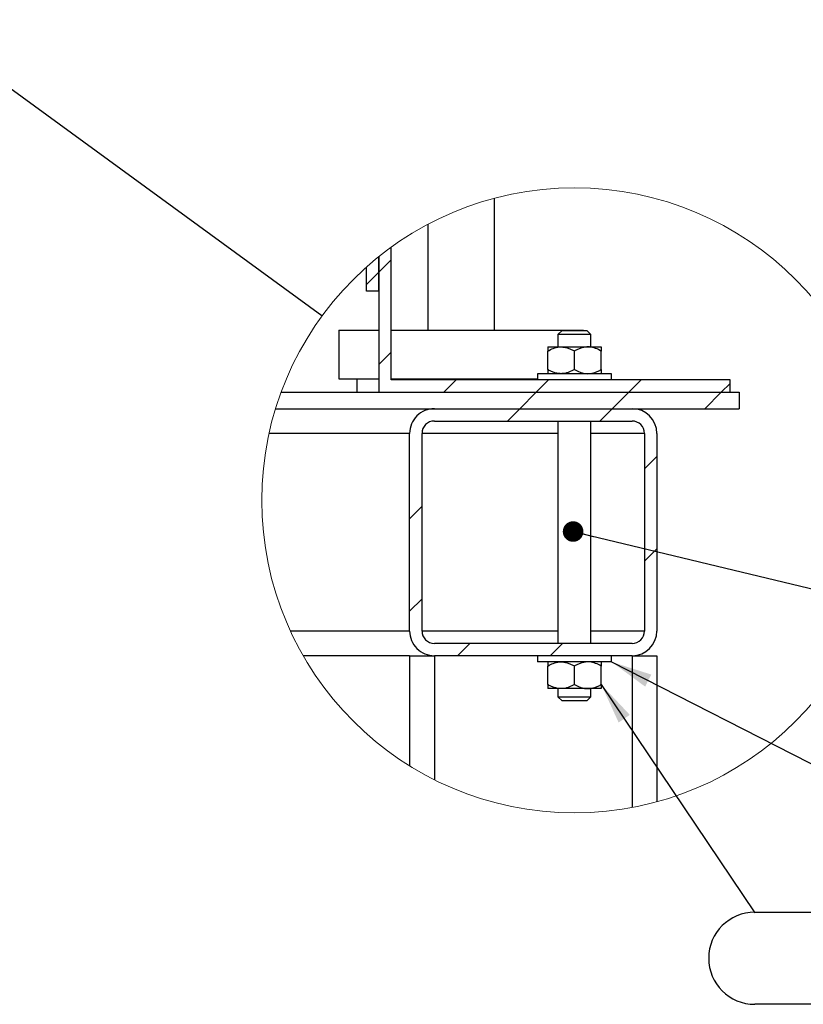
# Model space of a CAD drawing. Header units: millimetres. Extents: x -47 to 589, y 5 to 415.
# Tile 13 of 45: x 296 to 334, y 205 to 253. Entities that reach past the tile are written whole.
import ezdxf

# ---------------------------------------------------------------- set-up
doc = ezdxf.new("R2010")
doc.units = ezdxf.units.MM
doc.layers.add('NOTES', color=6, linetype='Continuous')
doc.layers.add('TRAIT-FINS', color=9, linetype='Continuous')
doc.layers.add('TRAIT-FORT', color=4, linetype='Continuous', lineweight=25)
doc.styles.add('SLDTEXTSTYLE9', font='TXT', dxfattribs={"width": 0.666667})
doc.dimstyles.new('SLDDIMSTYLE0', dxfattribs={"dimtxt": 0.18, "dimasz": 2, "dimexe": 0, "dimexo": 0.0625, "dimgap": 0, "dimtad": 0, "dimtih": 1, "dimtoh": 1, "dimdec": 0, "dimrnd": 1e-09, "dimzin": 0, "dimdsep": 46, "dimtxsty": 'Standard', "dimblk1": 'NONE', "dimblk2": 'NONE', "dimsah": 1, "dimcen": 0.09, "dimadec": 0, "dimazin": 0, "dimtfac": 2, "dimtdec": 0, "dimtofl": 0, "dimtmove": 0, "dimatfit": 3, "dimldrblk": 'NONE', "dimfxl": 1, "dimfrac": 2, "dimtolj": 1, "dimtzin": 0, "dimarcsym": 0})
doc.dimstyles.new('SLDDIMSTYLE1', dxfattribs={"dimtxt": 0.18, "dimasz": 1, "dimexe": 0, "dimexo": 0.0625, "dimgap": 0, "dimtad": 0, "dimtih": 1, "dimtoh": 1, "dimdec": 0, "dimrnd": 1e-09, "dimzin": 0, "dimdsep": 46, "dimtxsty": 'Standard', "dimblk1": 'DOT', "dimblk2": 'DOT', "dimsah": 1, "dimcen": 0.09, "dimadec": 0, "dimazin": 0, "dimtfac": 1, "dimtdec": 0, "dimtofl": 0, "dimtmove": 0, "dimatfit": 3, "dimldrblk": 'DOT', "dimfxl": 1, "dimfrac": 2, "dimtolj": 1, "dimtzin": 0, "dimarcsym": 0})
doc.dimstyles.new('SLDDIMSTYLE2', dxfattribs={"dimtxt": 0.18, "dimasz": 2, "dimexe": 0, "dimexo": 0.0625, "dimgap": 0, "dimtad": 0, "dimtih": 1, "dimtoh": 1, "dimdec": 0, "dimrnd": 1e-09, "dimzin": 0, "dimdsep": 46, "dimtxsty": 'Standard', "dimsah": 1, "dimcen": 0.09, "dimadec": 0, "dimazin": 0, "dimtfac": 2, "dimtdec": 0, "dimtofl": 0, "dimtmove": 0, "dimatfit": 3, "dimfxl": 1, "dimfrac": 2, "dimtolj": 1, "dimtzin": 0, "dimarcsym": 0})

# ---------------------------------------------------------------- blocks, each defined once
blk = doc.blocks.new('_None')
blk = doc.blocks.new('SW_HATCH_1')
at = {"layer": 'TRAIT-FINS', "color": 0}
for p, q in [((0.601, 0.601), (1.201, 1.201)), ((0, 0), (0.6, 0.6)), ((0.601, -3.889), (1.201, -3.289)), ((3.753, -5.228), (4.353, -4.628)), ((8.243, -5.228), (8.843, -4.628)), ((12.733, -5.228), (13.333, -4.628)), ((7.443, -6.028), (8.243, -5.228)), ((11.933, -6.028), (12.733, -5.228)), ((16.423, -6.028), (17.223, -5.228)), ((17.223, -5.228), (17.65, -4.8)), ((6.843, -6.628), (7.443, -6.028)), ((11.333, -6.628), (11.933, -6.028)), ((13.499, -8.951), (14.099, -8.351)), ((2.099, -11.371), (2.699, -10.771)), ((13.499, -13.441), (14.099, -12.841)), ((2.099, -15.861), (2.699, -15.261)), ((4.423, -18.028), (5.023, -17.428)), ((8.913, -18.028), (9.513, -17.428))]:
    blk.add_line(p, q, dxfattribs=at)
blk = doc.blocks.new('_Dot')
at = {"color": 0, "linetype": 'ByBlock', "lineweight": -2}
blk.add_line((-0.5, 0), (-1, 0), dxfattribs=at)
at = {"color": 0, "linetype": 'ByBlock', "const_width": 0.5}
blk.add_lwpolyline([(-0.25, 0, 1), (0.25, 0, 1)], format="xyb", close=True, dxfattribs=at)
blk = doc.blocks.new('SW_NOTE_6')
at = {"layer": 'NOTES', "color": 0}
for p, q in [((0, 0.04), (30.895, 0.04)), ((30.895, -4.436), (0, -4.436))]:
    blk.add_line(p, q, dxfattribs=at)
for centre, start, end in [((0, -2.198), 90, 270), ((30.895, -2.198), 270, 90)]:
    blk.add_arc(centre, 2.238, start, end, dxfattribs=at)
at = {"layer": 'NOTES', "color": 0, "insert": (15.343, -0.199), "char_height": 3.5, "attachment_point": 2, "style": 'SLDTEXTSTYLE9'}
blk.add_mtext('ECROU  H M 8', dxfattribs=at)

msp = doc.modelspace()

# ---------------------------------------------------------------- linework, layer by layer
at = {"lineweight": 18}
msp.add_circle((322.741698, 229.604119), 15.178675, dxfattribs=at)
at = {"layer": 'TRAIT-FORT', "lineweight": 25}
for p, q in [((318.860965, 237.878956), (318.860965, 244.282033)), ((315.623682, 243.014028), (315.623682, 237.878956)), ((313.843077, 235.457488), (313.843077, 241.904446)), ((313.242321, 239.774098), (313.242321, 241.446503)), ((313.243072, 241.447105), (313.243072, 234.857484)), ((312.642329, 239.774098), (312.642329, 240.938981)), ((313.242321, 239.774098), (312.642329, 239.774098)), ((311.307292, 237.878956), (311.307292, 235.504921)), ((311.307292, 237.878956), (313.243072, 237.878956)), ((313.843077, 237.878956), (323.177355, 237.878956)), ((322.1417, 237.857487), (321.941703, 237.657489)), ((322.1417, 237.857487), (323.341697, 237.857487)), ((323.177355, 237.857487), (323.177355, 237.878956)), ((323.541694, 237.657489), (323.341697, 237.857487)), ((321.941703, 237.657489), (321.941703, 237.057485)), ((323.541694, 237.657489), (321.941703, 237.657489)), ((323.541694, 237.057485), (323.541694, 237.657489)), ((321.441703, 237.057485), (321.441703, 236.856373)), ((321.441703, 237.057485), (322.091704, 237.057485)), ((321.441703, 235.958596), (321.441703, 236.856373)), ((322.091704, 237.057485), (323.391693, 237.057485)), ((322.741704, 235.958596), (322.741704, 236.856373)), ((323.391693, 237.057485), (324.041693, 237.057485)), ((324.041693, 237.057485), (324.041693, 236.856373)), ((324.041693, 235.958596), (324.041693, 236.856373)), ((321.441703, 235.958596), (321.441703, 235.757484)), ((324.041693, 235.958596), (324.041693, 235.757484)), ((311.307292, 235.504921), (313.243072, 235.504921)), ((312.170534, 235.504921), (312.170534, 234.857484)), ((313.843077, 235.504921), (320.941704, 235.504921)), ((330.292826, 235.457488), (313.843077, 235.457488)), ((320.941704, 235.757484), (320.941704, 235.457488)), ((324.541693, 235.757484), (320.941704, 235.757484)), ((324.541693, 235.457488), (324.541693, 235.757484)), ((330.292826, 234.857484), (330.292826, 235.457488)), ((308.499735, 234.857484), (330.741697, 234.857484)), ((313.243072, 234.857484), (330.292826, 234.857484)), ((330.741697, 234.857484), (330.741697, 234.057488)), ((308.229881, 234.057488), (330.741697, 234.057488)), ((315.941696, 234.057488), (325.541704, 234.057488)), ((315.941696, 233.457484), (325.541704, 233.457484)), ((321.941703, 233.457484), (321.941703, 222.657486)), ((323.541694, 222.657486), (323.541694, 233.457484)), ((314.7417, 232.857486), (307.914965, 232.857486)), ((314.7417, 223.257484), (314.7417, 232.857486)), ((315.341704, 223.257484), (315.341704, 232.857486)), ((321.941703, 232.857486), (315.341704, 232.857486)), ((326.141696, 232.857486), (323.541694, 232.857486)), ((326.141696, 232.857486), (326.141696, 223.257484)), ((326.7417, 232.857486), (326.7417, 223.257484)), ((314.7417, 223.257484), (308.955281, 223.257484)), ((321.941703, 223.257484), (315.341704, 223.257484)), ((326.141696, 223.257484), (323.541694, 223.257484)), ((325.541704, 222.657486), (315.941696, 222.657486)), ((314.7417, 222.057488), (309.574132, 222.057488)), ((314.7417, 222.057488), (314.7417, 216.708513)), ((314.7417, 222.057488), (315.941696, 222.057488)), ((325.541704, 222.057488), (315.941696, 222.057488)), ((315.941696, 222.057488), (315.941696, 216.037556)), ((320.941704, 222.057488), (320.941704, 221.757486)), ((324.541693, 221.757486), (324.541693, 222.057488)), ((325.541704, 222.057488), (325.541704, 214.689644)), ((325.541704, 222.057488), (326.7417, 222.057488)), ((326.7417, 222.057488), (326.7417, 214.965685)), ((324.541693, 221.757486), (320.941704, 221.757486)), ((321.441703, 221.757486), (321.441703, 221.556373)), ((321.441703, 220.658596), (321.441703, 221.556373)), ((322.741704, 220.658596), (322.741704, 221.556373)), ((324.041693, 221.757486), (324.041693, 221.556373)), ((324.041693, 220.658596), (324.041693, 221.556373)), ((321.441703, 220.658596), (321.441703, 220.457484)), ((324.041693, 220.658596), (324.041693, 220.457484)), ((322.091704, 220.457484), (321.441703, 220.457484)), ((321.941703, 220.457484), (321.941703, 220.05749)), ((321.941703, 220.05749), (322.1417, 219.857486)), ((321.941703, 220.05749), (323.541694, 220.05749)), ((323.391693, 220.457484), (322.091704, 220.457484)), ((323.341697, 219.857486), (323.541694, 220.05749)), ((324.041693, 220.457484), (323.391693, 220.457484)), ((323.541694, 220.05749), (323.541694, 220.457484)), ((323.341697, 219.857486), (322.1417, 219.857486))]:
    msp.add_line(p, q, dxfattribs=at)
for centre, radius, start, end in [((315.941686, 232.857502), 1.199986, 89.9994946, 180.00079), ((325.541694, 232.857482), 1.200006, 0.0001816, 89.9995338), ((315.941682, 232.857506), 0.599978, 89.9986063, 180.0019629), ((325.541698, 232.857486), 0.599998, 359.9999804, 89.9994504), ((315.941686, 223.257474), 1.199986, 179.9994946, 270.0005054), ((315.941692, 223.257474), 0.599988, 179.9990087, 270.0004221), ((325.541694, 223.257494), 1.200006, 270.0004662, 359.9995338), ((325.541688, 223.257494), 0.600008, 270.0015213, 359.9990479)]:
    msp.add_arc(centre, radius, start, end, dxfattribs=at)
for points, knots in [([(321.441703, 236.856373), (321.530294, 236.903243), (321.708917, 236.997744), (321.935536, 237.053346), (322.064472, 237.056763), (322.091704, 237.057485)], [0, 0, 0, 0, 0.436991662, 0.881091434, 1, 1, 1, 1]), ([(322.091704, 237.057485), (322.148292, 237.054602), (322.263036, 237.048755), (322.429523, 237.003736), (322.590294, 236.93959), (322.690912, 236.884289), (322.741704, 236.856373)], [0, 0, 0, 0, 0.246473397, 0.499769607, 0.747479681, 1, 1, 1, 1]), ([(323.391693, 237.057485), (323.335104, 237.054602), (323.220361, 237.048755), (323.053874, 237.003736), (322.893105, 236.939593), (322.792493, 236.88429), (322.741704, 236.856373)], [0, 0, 0, 0, 0.246477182, 0.499777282, 0.747491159, 1, 1, 1, 1]), ([(324.041693, 236.856373), (323.953111, 236.90342), (323.774506, 236.99828), (323.56127, 237.048644), (323.432568, 237.056992), (323.405323, 237.057321), (323.391693, 237.057485)], [0, 0, 0, 0, 0.436980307, 0.88106854, 0.940499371, 1, 1, 1, 1]), ([(322.091704, 235.757484), (322.035111, 235.76037), (321.920364, 235.766221), (321.753874, 235.81124), (321.593103, 235.875375), (321.492491, 235.930679), (321.441703, 235.958596)], [0, 0, 0, 0, 0.246491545, 0.499787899, 0.747494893, 1, 1, 1, 1]), ([(322.741704, 235.958596), (322.65304, 235.911427), (322.519354, 235.840307), (322.325253, 235.781918), (322.197323, 235.760145), (322.118943, 235.75817), (322.091704, 235.757484)], [0, 0, 0, 0, 0.436560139, 0.658234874, 0.881229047, 1, 1, 1, 1]), ([(322.741704, 235.958596), (322.830365, 235.911427), (322.964046, 235.840305), (323.158143, 235.781918), (323.286073, 235.760145), (323.364454, 235.75817), (323.391693, 235.757484)], [0, 0, 0, 0, 0.436551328, 0.658229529, 0.88122719, 1, 1, 1, 1]), ([(323.391693, 235.757484), (323.448285, 235.76037), (323.563033, 235.766221), (323.729522, 235.81124), (323.890294, 235.875375), (323.990905, 235.930679), (324.041693, 235.958596)], [0, 0, 0, 0, 0.2464915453, 0.4997878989, 0.747494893, 1, 1, 1, 1]), ([(321.441703, 221.556373), (321.530295, 221.60324), (321.70892, 221.697735), (321.935536, 221.753346), (322.064472, 221.756764), (322.091704, 221.757486)], [0, 0, 0, 0, 0.436988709, 0.88109122, 1, 1, 1, 1]), ([(322.091704, 221.757486), (322.148292, 221.7546), (322.263036, 221.748748), (322.429521, 221.70373), (322.590295, 221.639592), (322.690912, 221.58429), (322.741704, 221.556373)], [0, 0, 0, 0, 0.246474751, 0.499771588, 0.747479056, 1, 1, 1, 1]), ([(323.391693, 221.757486), (323.335104, 221.7546), (323.220361, 221.748748), (323.053876, 221.703729), (322.893104, 221.639594), (322.792492, 221.584291), (322.741704, 221.556373)], [0, 0, 0, 0, 0.246478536, 0.499779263, 0.747490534, 1, 1, 1, 1]), ([(324.041693, 221.556373), (323.953111, 221.603417), (323.774503, 221.698271), (323.561271, 221.748644), (323.432568, 221.756993), (323.405323, 221.757321), (323.391693, 221.757486)], [0, 0, 0, 0, 0.4369773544, 0.8810683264, 0.9404992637, 1, 1, 1, 1]), ([(322.091704, 220.457484), (322.035111, 220.46037), (321.920364, 220.466221), (321.753874, 220.511241), (321.593103, 220.575375), (321.492491, 220.630679), (321.441703, 220.658596)], [0, 0, 0, 0, 0.246491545, 0.499787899, 0.747494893, 1, 1, 1, 1]), ([(322.741704, 220.658596), (322.65304, 220.611427), (322.519354, 220.540307), (322.325253, 220.481918), (322.197323, 220.460145), (322.118943, 220.458171), (322.091704, 220.457484)], [0, 0, 0, 0, 0.436560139, 0.658234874, 0.881229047, 1, 1, 1, 1]), ([(322.741704, 220.658596), (322.830365, 220.611427), (322.964046, 220.540305), (323.158143, 220.481918), (323.286073, 220.460145), (323.364454, 220.458171), (323.391693, 220.457484)], [0, 0, 0, 0, 0.436551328, 0.658229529, 0.88122719, 1, 1, 1, 1]), ([(323.391693, 220.457484), (323.448285, 220.46037), (323.563033, 220.466221), (323.729522, 220.511241), (323.890294, 220.575375), (323.990905, 220.630679), (324.041693, 220.658596)], [0, 0, 0, 0, 0.246491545, 0.499787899, 0.747494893, 1, 1, 1, 1])]:
    msp.add_open_spline(points, degree=3, knots=knots, dxfattribs=at)

# ---------------------------------------------------------------- block references
at = {"layer": 'NOTES'}
msp.add_blockref('SW_NOTE_6', (331.495633, 209.5594), dxfattribs=at)
at = {"layer": 'TRAIT-FINS'}
msp.add_blockref('SW_HATCH_1', (312.642329, 240.085002), dxfattribs=at)

# ---------------------------------------------------------------- leaders
at = {"lineweight": 18, "has_arrowhead": 0}
msp.add_leader([(310.484599, 238.560808), (290.779725, 252.953879)], dimstyle='SLDDIMSTYLE0', dxfattribs=at)
at = {"layer": 'NOTES'}
for points, dimstyle in [([(322.676056, 228.089119), (340.938865, 223.696954)], 'SLDDIMSTYLE1'), ([(324.541699, 221.757487), (336.572052, 215.618352)], 'SLDDIMSTYLE2'), ([(324.041699, 220.658597), (331.495633, 209.5594)], 'SLDDIMSTYLE2')]:
    msp.add_leader(points, dimstyle=dimstyle, dxfattribs=at)

doc.saveas('drawing.dxf')
